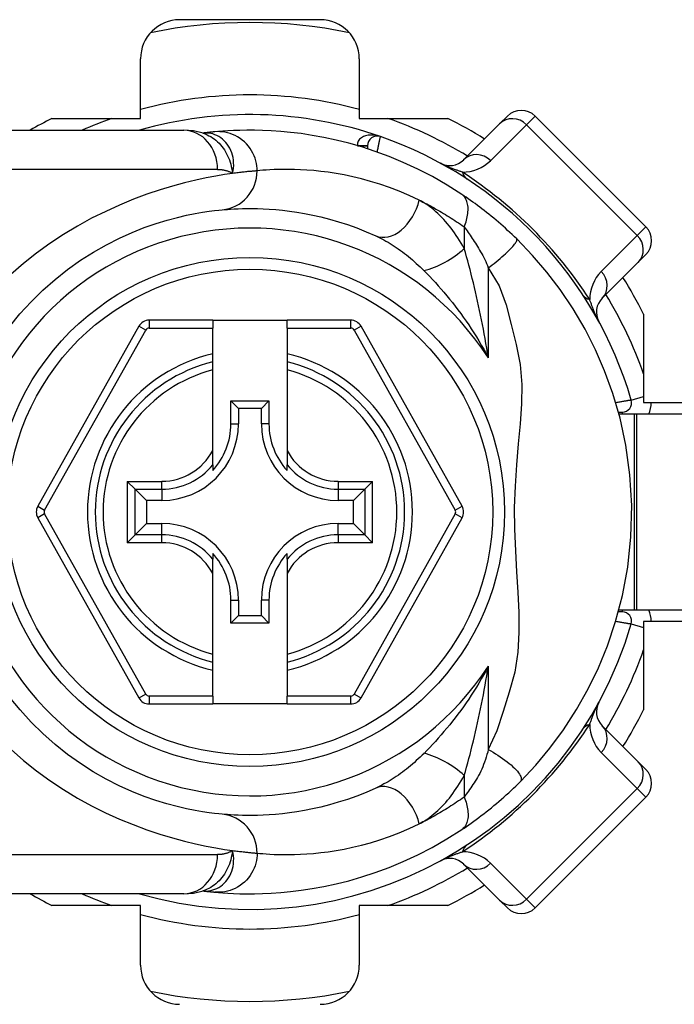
# Model space of a CAD drawing. Header units: inches. Extents: x 2 to 121, y 2 to 79.
# Tile 13 of 97: x 7.517 to 8.334, y 31.666 to 32.894. Entities that reach past the tile are written whole.
import ezdxf

# ---------------------------------------------------------------- set-up
doc = ezdxf.new("R2010")
doc.units = ezdxf.units.IN
doc.header["$LTSCALE"] = 7.278232
doc.header["$MEASUREMENT"] = 0
doc.layers.add('Visible Edges(ANSI)', color=7, linetype='Continuous', lineweight=25)
doc.layers.add('Visible Tangent Edges(ANSI)', color=7, linetype='Continuous', lineweight=25)

msp = doc.modelspace()

# ---------------------------------------------------------------- linework, layer by layer
at = {"layer": 'Visible Edges(ANSI)'}
for p, q in [((7.7167, 32.8944), (7.892, 32.8944)), ((7.6679, 32.7711), (7.6679, 32.8455)), ((7.9408, 32.8455), (7.9408, 32.7711)), ((7.5574, 32.7711), (7.6679, 32.7711)), ((7.9408, 32.7711), (8.0513, 32.7711)), ((8.1158, 32.7645), (8.1255, 32.7741)), ((8.2982, 32.636), (8.1601, 32.7741)), ((7.4276, 32.7565), (7.7219, 32.7565)), ((8.1158, 32.7645), (8.0709, 32.7195)), ((7.7457, 32.7529), (7.7457, 32.7529)), ((7.9509, 32.737), (7.9509, 32.7334)), ((8.2982, 32.6015), (8.2885, 32.5918)), ((8.2436, 32.5469), (8.2885, 32.5918)), ((8.2952, 32.5272), (8.2952, 32.4167)), ((7.6658, 32.512), (7.5398, 32.2874)), ((7.758, 32.5195), (7.6786, 32.5195)), ((7.758, 32.5195), (7.758, 32.5097)), ((7.758, 32.5195), (7.8508, 32.5195)), ((7.758, 32.4776), (7.758, 32.5097)), ((7.9301, 32.5195), (7.8508, 32.5195)), ((7.8508, 32.5097), (7.8508, 32.5195)), ((7.8508, 32.5097), (7.8508, 32.4776)), ((8.069, 32.2874), (7.9429, 32.512)), ((7.758, 32.4675), (7.758, 32.4776)), ((7.8508, 32.4776), (7.8508, 32.4675)), ((7.758, 32.4575), (7.758, 32.4675)), ((7.8508, 32.4675), (7.8508, 32.4575)), ((7.758, 32.357), (7.758, 32.4575)), ((7.8508, 32.4575), (7.8508, 32.357)), ((7.7806, 32.4188), (7.8281, 32.4188)), ((7.7806, 32.4188), (7.79, 32.4094)), ((7.7806, 32.3902), (7.7806, 32.4188)), ((7.8281, 32.4188), (7.8187, 32.4094)), ((7.8281, 32.4188), (7.8281, 32.3902)), ((8.2952, 32.4167), (8.3696, 32.4167)), ((7.8187, 32.4094), (7.79, 32.4094)), ((7.79, 32.4094), (7.79, 32.3902)), ((7.8187, 32.3902), (7.8187, 32.4094)), ((8.264, 32.4048), (8.2688, 32.4048)), ((8.2835, 32.4024), (8.2646, 32.4024)), ((8.2871, 32.4024), (8.2835, 32.4024)), ((8.453, 32.4024), (8.2871, 32.4024)), ((7.758, 32.3393), (7.758, 32.357)), ((7.8508, 32.357), (7.8508, 32.3393)), ((7.758, 32.3393), (7.758, 32.332)), ((7.8508, 32.332), (7.8508, 32.3393)), ((7.6611, 32.3088), (7.6513, 32.3185)), ((7.9574, 32.3185), (7.9477, 32.3088)), ((7.6611, 32.3088), (7.6752, 32.2946)), ((7.9477, 32.3088), (7.9335, 32.2946)), ((7.6945, 32.2946), (7.6752, 32.2946)), ((7.6752, 32.2946), (7.6752, 32.2659)), ((7.9335, 32.2946), (7.9142, 32.2946)), ((7.9335, 32.2659), (7.9335, 32.2946)), ((7.5398, 32.2731), (7.6658, 32.0483)), ((7.6611, 32.2518), (7.6752, 32.2659)), ((7.6752, 32.2659), (7.6945, 32.2659)), ((7.9142, 32.2659), (7.9335, 32.2659)), ((7.9477, 32.2518), (7.9335, 32.2659)), ((7.9429, 32.0483), (8.069, 32.2731)), ((7.6513, 32.242), (7.6611, 32.2518)), ((7.9477, 32.2518), (7.9574, 32.242)), ((7.758, 32.2286), (7.758, 32.2213)), ((7.8508, 32.2213), (7.8508, 32.2286)), ((7.758, 32.2036), (7.758, 32.2213)), ((7.8508, 32.2213), (7.8508, 32.2036)), ((7.758, 32.1031), (7.758, 32.2036)), ((7.8508, 32.2036), (7.8508, 32.1031)), ((7.7806, 32.1418), (7.7806, 32.1704)), ((7.79, 32.1704), (7.79, 32.1512)), ((7.8187, 32.1512), (7.8187, 32.1704)), ((7.8281, 32.1704), (7.8281, 32.1418)), ((8.2688, 32.1557), (8.264, 32.1557)), ((8.2646, 32.1582), (8.2835, 32.1582)), ((8.2835, 32.1582), (8.2871, 32.1582)), ((8.2871, 32.1582), (8.362, 32.1582)), ((7.7806, 32.1418), (7.79, 32.1512)), ((7.8281, 32.1418), (7.7806, 32.1418)), ((7.79, 32.1512), (7.8187, 32.1512)), ((7.8281, 32.1418), (7.8187, 32.1512)), ((8.2952, 32.1438), (8.2952, 32.0334)), ((8.3696, 32.1438), (8.2952, 32.1438)), ((7.758, 32.093), (7.758, 32.1031)), ((7.758, 32.083), (7.758, 32.093)), ((7.8508, 32.1031), (7.8508, 32.093)), ((7.8508, 32.093), (7.8508, 32.083)), ((7.758, 32.0506), (7.758, 32.083)), ((7.8508, 32.083), (7.8508, 32.0506)), ((7.758, 32.0506), (7.758, 32.0408)), ((7.8508, 32.0408), (7.8508, 32.0506)), ((7.6786, 32.0408), (7.758, 32.0408)), ((7.8508, 32.0408), (7.758, 32.0408)), ((7.8508, 32.0408), (7.9301, 32.0408)), ((8.2885, 31.9688), (8.2436, 32.0137)), ((8.2885, 31.9688), (8.2982, 31.9591)), ((8.1601, 31.7864), (8.2982, 31.9246)), ((8.0709, 31.841), (8.1158, 31.7961)), ((7.7219, 31.8041), (7.4276, 31.8041)), ((7.7457, 31.8077), (7.7457, 31.8077)), ((7.6679, 31.7894), (7.5574, 31.7894)), ((7.6679, 31.715), (7.6679, 31.7894)), ((7.9408, 31.7894), (7.9408, 31.715)), ((8.0513, 31.7894), (7.9408, 31.7894)), ((8.1255, 31.7864), (8.1158, 31.7961))]:
    msp.add_line(p, q, dxfattribs=at)
at = {"layer": 'Visible Edges(ANSI)', "flags": 128}
for points in [[(7.746, 32.7527), (7.7338, 32.7556), (7.7219, 32.7565)], [(8.0685, 32.6765), (8.0502, 32.6881), (8.0319, 32.6986), (8.0136, 32.708), (7.9956, 32.7164), (7.978, 32.7237), (7.9607, 32.7301), (7.9439, 32.7356), (7.9275, 32.7403), (7.9118, 32.7442), (7.8966, 32.7475), (7.8821, 32.7501), (7.8683, 32.7522), (7.8551, 32.7538), (7.8427, 32.7549), (7.831, 32.7557), (7.8201, 32.7562), (7.8099, 32.7565), (7.8004, 32.7565), (7.7918, 32.7563), (7.784, 32.756), (7.7769, 32.7557), (7.7707, 32.7553), (7.7652, 32.7549), (7.7606, 32.7545)], [(7.7606, 32.7545), (7.7602, 32.7544), (7.7598, 32.7544), (7.7593, 32.7543), (7.7588, 32.7543), (7.7583, 32.7543), (7.7578, 32.7542), (7.7573, 32.7542), (7.7568, 32.7541), (7.7562, 32.754), (7.7556, 32.754), (7.755, 32.7539), (7.7544, 32.7539), (7.7538, 32.7538), (7.7531, 32.7537), (7.7525, 32.7536), (7.7518, 32.7536), (7.7511, 32.7535), (7.7504, 32.7534), (7.7496, 32.7533), (7.7489, 32.7532), (7.7481, 32.7532), (7.7473, 32.7531), (7.7465, 32.753), (7.7457, 32.7529)], [(8.1371, 32.621), (8.1343, 32.6237), (8.1315, 32.6263), (8.1287, 32.629), (8.1258, 32.6316), (8.123, 32.6342), (8.1201, 32.6368), (8.1171, 32.6393), (8.1142, 32.6419), (8.1113, 32.6444), (8.1084, 32.6468), (8.1054, 32.6492), (8.1025, 32.6516), (8.0996, 32.6539), (8.0967, 32.6562), (8.0938, 32.6584), (8.0909, 32.6606), (8.088, 32.6628), (8.0852, 32.6649), (8.0823, 32.6669), (8.0795, 32.6689), (8.0767, 32.6709), (8.0739, 32.6728), (8.0712, 32.6747), (8.0685, 32.6765)], [(7.5044, 32.5112), (7.5175, 32.5273), (7.5314, 32.5425), (7.546, 32.5569), (7.5612, 32.5703), (7.5768, 32.5828), (7.5929, 32.5942), (7.6091, 32.6044), (7.6254, 32.6136), (7.6415, 32.6218), (7.6573, 32.6289), (7.6726, 32.6351), (7.6873, 32.6402), (7.701, 32.6444), (7.7138, 32.6478), (7.7254, 32.6506), (7.7359, 32.6527), (7.7453, 32.6543), (7.7533, 32.6555), (7.7601, 32.6563), (7.7656, 32.6568), (7.7696, 32.6572)], [(7.7696, 32.6572), (7.7726, 32.6575), (7.7762, 32.6577), (7.7802, 32.658), (7.7846, 32.6583), (7.7895, 32.6585), (7.7949, 32.6587), (7.8008, 32.6588), (7.8071, 32.6588), (7.8138, 32.6587), (7.8209, 32.6584), (7.8285, 32.658), (7.8365, 32.6574), (7.8449, 32.6566), (7.8537, 32.6556), (7.8629, 32.6542), (7.8725, 32.6526), (7.8826, 32.6506), (7.8929, 32.6483), (7.9037, 32.6455), (7.9147, 32.6424), (7.926, 32.6387), (7.9376, 32.6346), (7.9493, 32.6299), (7.9612, 32.6248)], [(8.1417, 31.9441), (8.1608, 31.9645), (8.1785, 31.9856), (8.1955, 32.0086), (8.2118, 32.0338), (8.2263, 32.0595), (8.239, 32.0858), (8.2504, 32.1135), (8.2605, 32.1435), (8.269, 32.1761), (8.2756, 32.2116), (8.2796, 32.2495), (8.2805, 32.2882), (8.2783, 32.3267), (8.2732, 32.3636), (8.266, 32.3973), (8.257, 32.4281), (8.2468, 32.4563), (8.2354, 32.4827), (8.2225, 32.5082), (8.2075, 32.5338), (8.1913, 32.5579), (8.1748, 32.5796), (8.157, 32.6003), (8.1371, 32.621)], [(7.7696, 31.9034), (7.7656, 31.9037), (7.7602, 31.9043), (7.7534, 31.9052), (7.7453, 31.9064), (7.7359, 31.908), (7.7253, 31.9101), (7.7136, 31.9128), (7.7008, 31.9162), (7.687, 31.9205), (7.6724, 31.9256), (7.6571, 31.9317), (7.6413, 31.9388), (7.6252, 31.947), (7.609, 31.9561), (7.5928, 31.9664), (7.5768, 31.9778), (7.5612, 31.9903), (7.5461, 32.0038), (7.5315, 32.0182), (7.5177, 32.0334), (7.5045, 32.0495)], [(7.9612, 31.9358), (7.9493, 31.9306), (7.9375, 31.9259), (7.9259, 31.9218), (7.9146, 31.9182), (7.9035, 31.915), (7.8928, 31.9122), (7.8824, 31.9099), (7.8724, 31.9079), (7.8628, 31.9063), (7.8536, 31.905), (7.8448, 31.9039), (7.8364, 31.9031), (7.8284, 31.9025), (7.8208, 31.9021), (7.8137, 31.9019), (7.807, 31.9018), (7.8007, 31.9018), (7.7949, 31.9019), (7.7895, 31.902), (7.7846, 31.9023), (7.7802, 31.9025), (7.7762, 31.9028), (7.7727, 31.9031), (7.7696, 31.9034)], [(8.0685, 31.8841), (8.0715, 31.886), (8.0744, 31.8881), (8.0774, 31.8902), (8.0805, 31.8923), (8.0836, 31.8945), (8.0867, 31.8968), (8.0898, 31.8991), (8.0929, 31.9015), (8.0961, 31.9039), (8.0992, 31.9064), (8.1024, 31.9089), (8.1056, 31.9114), (8.1087, 31.914), (8.1118, 31.9167), (8.1149, 31.9193), (8.118, 31.922), (8.1211, 31.9247), (8.1241, 31.9274), (8.1271, 31.9301), (8.1301, 31.9329), (8.133, 31.9357), (8.1359, 31.9385), (8.1388, 31.9413), (8.1417, 31.9441)], [(7.7606, 31.8061), (7.7652, 31.8057), (7.7707, 31.8053), (7.7769, 31.8049), (7.784, 31.8045), (7.7918, 31.8042), (7.8004, 31.8041), (7.8099, 31.8041), (7.8201, 31.8043), (7.831, 31.8048), (7.8427, 31.8056), (7.8551, 31.8068), (7.8683, 31.8084), (7.8821, 31.8105), (7.8966, 31.8131), (7.9118, 31.8164), (7.9275, 31.8203), (7.9439, 31.825), (7.9607, 31.8305), (7.978, 31.8368), (7.9956, 31.8442), (8.0136, 31.8525), (8.0318, 31.8619), (8.0501, 31.8724), (8.0685, 31.8841)], [(7.7219, 31.8041), (7.7338, 31.8049), (7.746, 31.8078)], [(7.7457, 31.8077), (7.7465, 31.8076), (7.7473, 31.8075), (7.7481, 31.8074), (7.7489, 31.8073), (7.7496, 31.8072), (7.7504, 31.8071), (7.7511, 31.8071), (7.7518, 31.807), (7.7525, 31.8069), (7.7531, 31.8068), (7.7538, 31.8068), (7.7544, 31.8067), (7.755, 31.8066), (7.7556, 31.8066), (7.7562, 31.8065), (7.7568, 31.8065), (7.7573, 31.8064), (7.7578, 31.8064), (7.7583, 31.8063), (7.7588, 31.8063), (7.7593, 31.8062), (7.7598, 31.8062), (7.7602, 31.8061), (7.7606, 31.8061)]]:
    msp.add_lwpolyline(points, dxfattribs=at)
at = {"layer": 'Visible Edges(ANSI)'}
msp.add_circle((7.8044, 32.2803), 0.3175, dxfattribs=at)
for centre, radius, start, end in [((7.7167, 32.8455), 0.0488, 90, 180), ((7.8044, 32.2803), 0.6105, 78.2772, 101.7228), ((7.892, 32.8455), 0.0488, 0, 90), ((8.1428, 32.7569), 0.0244, 45, 135), ((7.8044, 32.2803), 0.5495, 116.7049, 119.9264), ((7.8044, 32.2803), 0.4957, 70.8354, 106.1388), ((7.8044, 32.2803), 0.5495, 57.8396, 63.2951), ((7.9631, 32.737), 0.0122, 70.8354, 180), ((7.8044, 32.2803), 0.4957, 16.3518, 70.8354), ((8.0537, 32.7368), 0.0244, 241.3611, 315), ((8.281, 32.6187), 0.0244, 315, 45), ((7.8044, 32.2803), 0.5495, 26.7049, 32.1604), ((8.2609, 32.5296), 0.0244, 135, 208.6389), ((7.6786, 32.5048), 0.0147, 90, 150.6868), ((7.9301, 32.5048), 0.0147, 29.3132, 90), ((7.8044, 32.2803), 0.1929, 103.9164, 256.0836), ((7.8044, 32.2803), 0.1929, 283.9164, 76.0836), ((8.2688, 32.4165), 0.0117, 270, 16.3518), ((7.6945, 32.3902), 0.0955, 270, 0), ((7.6945, 32.3902), 0.0861, 317.4826, 0), ((7.9142, 32.3902), 0.0955, 180, 270), ((7.9142, 32.3902), 0.0861, 180, 222.5174), ((7.5525, 32.2803), 0.0147, 150.6868, 209.2912), ((8.0562, 32.2803), 0.0147, 330.7088, 29.3132), ((7.6945, 32.1704), 0.0955, 0, 90), ((7.9142, 32.1704), 0.0955, 90, 180), ((7.6945, 32.1704), 0.0861, 0, 42.5174), ((7.9142, 32.1704), 0.0861, 137.4826, 180), ((8.2688, 32.144), 0.0117, 343.6482, 90), ((7.8044, 32.2803), 0.4957, 253.8612, 343.6482), ((7.6786, 32.0555), 0.0147, 209.2912, 270), ((7.9301, 32.0555), 0.0147, 270, 330.7088), ((8.2609, 32.031), 0.0244, 151.3611, 225), ((7.8044, 32.2803), 0.5495, 327.8396, 333.2951), ((8.281, 31.9418), 0.0244, 315, 45), ((8.0537, 31.8238), 0.0244, 45, 118.6389), ((7.8044, 32.2803), 0.5495, 296.7049, 302.1604), ((7.8044, 32.2803), 0.5495, 240.0736, 243.2951), ((8.1428, 31.8037), 0.0244, 225, 315), ((7.7167, 31.715), 0.0488, 180, 270), ((7.892, 31.715), 0.0488, 270, 0), ((7.8044, 32.2803), 0.6105, 258.2772, 281.7228)]:
    msp.add_arc(centre, radius, start, end, dxfattribs=at)
at = {"layer": 'Visible Tangent Edges(ANSI)'}
for p, q in [((8.1601, 32.7741), (8.1493, 32.7634)), ((8.1044, 32.7185), (8.1493, 32.7634)), ((8.1493, 32.7634), (8.2875, 32.6252)), ((7.9387, 32.7371), (7.9509, 32.7371)), ((7.9509, 32.737), (7.9391, 32.737)), ((7.764, 32.7076), (7.4276, 32.7076)), ((8.0716, 32.6359), (8.0716, 32.609)), ((8.2875, 32.6252), (8.2982, 32.636)), ((8.2875, 32.6252), (8.2425, 32.5803)), ((8.1017, 32.5848), (8.1017, 32.4725)), ((7.6744, 32.5072), (7.6658, 32.512)), ((7.6786, 32.5195), (7.6786, 32.5097)), ((7.6786, 32.5097), (7.758, 32.5097)), ((7.8508, 32.5097), (7.9301, 32.5097)), ((7.9301, 32.5097), (7.9301, 32.5195)), ((7.9429, 32.512), (7.9344, 32.5072)), ((7.5483, 32.2827), (7.6744, 32.5072)), ((7.9344, 32.5072), (8.0604, 32.2827)), ((8.28, 32.4198), (8.2952, 32.4243)), ((8.2688, 32.4048), (8.2688, 32.4024)), ((8.2835, 32.4024), (8.2835, 32.1582)), ((8.2871, 32.1582), (8.2871, 32.4024)), ((7.7806, 32.3902), (7.79, 32.3902)), ((7.8281, 32.3902), (7.8187, 32.3902)), ((7.6513, 32.3185), (7.6945, 32.3185)), ((7.6513, 32.3185), (7.6513, 32.242)), ((7.6945, 32.3088), (7.6945, 32.3185)), ((7.9142, 32.3185), (7.9574, 32.3185)), ((7.9142, 32.3185), (7.9142, 32.3088)), ((7.9574, 32.242), (7.9574, 32.3185)), ((7.6611, 32.3088), (7.6945, 32.3088)), ((7.6611, 32.2518), (7.6611, 32.3088)), ((7.6945, 32.3088), (7.6945, 32.2946)), ((7.9142, 32.3088), (7.9477, 32.3088)), ((7.9142, 32.3088), (7.9142, 32.2946)), ((7.9477, 32.3088), (7.9477, 32.2518)), ((7.5398, 32.2874), (7.5483, 32.2827)), ((7.5483, 32.2779), (7.5398, 32.2731)), ((7.6744, 32.0531), (7.5483, 32.2779)), ((8.0604, 32.2779), (7.9343, 32.0531)), ((8.0604, 32.2827), (8.069, 32.2874)), ((8.069, 32.2731), (8.0604, 32.2779)), ((7.6945, 32.2518), (7.6945, 32.2659)), ((7.9142, 32.2518), (7.9142, 32.2659)), ((7.6945, 32.2518), (7.6611, 32.2518)), ((7.6945, 32.242), (7.6945, 32.2518)), ((7.9142, 32.2518), (7.9142, 32.242)), ((7.9477, 32.2518), (7.9142, 32.2518)), ((7.6945, 32.242), (7.6513, 32.242)), ((7.9574, 32.242), (7.9142, 32.242)), ((7.7806, 32.1704), (7.79, 32.1704)), ((7.8281, 32.1704), (7.8187, 32.1704)), ((8.2688, 32.1582), (8.2688, 32.1557)), ((8.28, 32.1407), (8.2952, 32.1363)), ((8.1017, 32.088), (8.1017, 31.9839)), ((7.6658, 32.0483), (7.6744, 32.0531)), ((7.6786, 32.0506), (7.6786, 32.0408)), ((7.758, 32.0506), (7.6786, 32.0506)), ((7.9301, 32.0506), (7.8508, 32.0506)), ((7.9301, 32.0408), (7.9301, 32.0506)), ((7.9343, 32.0531), (7.9429, 32.0483)), ((8.2425, 31.9802), (8.2875, 31.9353)), ((8.0716, 31.9516), (8.0716, 31.9247)), ((8.2875, 31.9353), (8.1493, 31.7972)), ((8.2982, 31.9246), (8.2875, 31.9353)), ((7.4276, 31.8529), (7.764, 31.8529)), ((8.1493, 31.7972), (8.1044, 31.8421)), ((8.1493, 31.7972), (8.1601, 31.7864))]:
    msp.add_line(p, q, dxfattribs=at)
at = {"layer": 'Visible Tangent Edges(ANSI)', "flags": 128}
for points in [[(7.7473, 32.753), (7.7472, 32.753), (7.7471, 32.753), (7.747, 32.753), (7.747, 32.753), (7.7469, 32.753), (7.7468, 32.753), (7.7467, 32.7529), (7.7466, 32.7529), (7.7466, 32.7529), (7.7465, 32.7529), (7.7464, 32.7529), (7.7464, 32.7529), (7.7463, 32.7529), (7.7462, 32.7529), (7.7462, 32.7529), (7.7461, 32.7529), (7.7461, 32.7529), (7.746, 32.7529), (7.746, 32.7529), (7.7459, 32.7529), (7.7459, 32.7529), (7.7458, 32.7529), (7.7458, 32.7529), (7.7457, 32.7529)], [(7.746, 32.7527), (7.7485, 32.7519), (7.7508, 32.7509), (7.7532, 32.7497), (7.7554, 32.7485), (7.7577, 32.7471), (7.7598, 32.7456), (7.7619, 32.7439), (7.7639, 32.7422), (7.7658, 32.7403), (7.7676, 32.7384), (7.7694, 32.7363), (7.771, 32.7341), (7.7725, 32.7319), (7.774, 32.7295), (7.7753, 32.7271), (7.7765, 32.7246), (7.7776, 32.7221), (7.7787, 32.7195), (7.7796, 32.7168), (7.7804, 32.714), (7.7811, 32.7112), (7.7817, 32.7084), (7.7822, 32.7055), (7.7827, 32.7025)], [(7.7827, 32.7025), (7.7834, 32.7059), (7.7839, 32.7093), (7.7841, 32.7126), (7.784, 32.7159), (7.7838, 32.7192), (7.7833, 32.7223), (7.7826, 32.7254), (7.7817, 32.7284), (7.7805, 32.7312), (7.7792, 32.734), (7.7777, 32.7366), (7.7761, 32.739), (7.7743, 32.7413), (7.7723, 32.7434), (7.7702, 32.7453), (7.7679, 32.747), (7.7656, 32.7485), (7.7632, 32.7498), (7.7606, 32.7509), (7.7581, 32.7518), (7.7554, 32.7524), (7.7527, 32.7528), (7.75, 32.753), (7.7473, 32.753)], [(7.8133, 32.7058), (7.8132, 32.7089), (7.8129, 32.712), (7.8124, 32.7151), (7.8117, 32.7183), (7.8107, 32.7215), (7.8095, 32.7247), (7.8081, 32.7278), (7.8064, 32.7309), (7.8045, 32.7339), (7.8024, 32.7367), (7.8001, 32.7394), (7.7975, 32.7419), (7.7948, 32.7442), (7.792, 32.7463), (7.789, 32.7482), (7.7859, 32.7499), (7.7827, 32.7513), (7.7795, 32.7524), (7.7763, 32.7533), (7.7731, 32.754), (7.7699, 32.7544), (7.7667, 32.7546), (7.7636, 32.7547), (7.7606, 32.7545)], [(7.9671, 32.7485), (7.9656, 32.749), (7.9641, 32.7494), (7.9626, 32.7498), (7.961, 32.7501), (7.9594, 32.7503), (7.9579, 32.7504), (7.9563, 32.7505), (7.9548, 32.7505), (7.9532, 32.7504), (7.9517, 32.7502), (7.9502, 32.75), (7.9487, 32.7496), (7.9473, 32.7492), (7.9459, 32.7486), (7.9446, 32.748), (7.9433, 32.7472), (7.9422, 32.7463), (7.9412, 32.7453), (7.9403, 32.7442), (7.9395, 32.7429), (7.939, 32.7416), (7.9387, 32.7402), (7.9386, 32.7387), (7.9387, 32.7371)], [(7.9631, 32.7292), (7.9633, 32.7305), (7.9636, 32.7317), (7.9639, 32.7329), (7.9641, 32.7341), (7.9644, 32.7353), (7.9646, 32.7364), (7.9648, 32.7376), (7.9651, 32.7387), (7.9653, 32.7397), (7.9655, 32.7408), (7.9657, 32.7418), (7.9659, 32.7427), (7.9661, 32.7436), (7.9662, 32.7444), (7.9664, 32.7451), (7.9665, 32.7458), (7.9667, 32.7465), (7.9668, 32.747), (7.9669, 32.7475), (7.967, 32.7478), (7.967, 32.7481), (7.9671, 32.7484), (7.9671, 32.7485), (7.9671, 32.7485)], [(7.764, 32.7076), (7.7648, 32.7076), (7.7657, 32.7076), (7.7665, 32.7076), (7.7674, 32.7075), (7.7682, 32.7074), (7.7691, 32.7073), (7.7699, 32.7072), (7.7707, 32.7071), (7.7715, 32.7069), (7.7723, 32.7068), (7.7731, 32.7066), (7.7739, 32.7064), (7.7747, 32.7062), (7.7754, 32.7059), (7.7762, 32.7057), (7.777, 32.7054), (7.7777, 32.7051), (7.7784, 32.7048), (7.7792, 32.7045), (7.7799, 32.7041), (7.7806, 32.7037), (7.7813, 32.7033), (7.782, 32.7029), (7.7827, 32.7025)], [(8.0156, 32.6692), (8.003, 32.6751), (7.9906, 32.6803), (7.9784, 32.685), (7.9664, 32.6891), (7.9548, 32.6927), (7.9435, 32.6958), (7.9325, 32.6984), (7.922, 32.7007), (7.9118, 32.7025), (7.9021, 32.704), (7.8928, 32.7052), (7.8839, 32.7061), (7.8755, 32.7068), (7.8675, 32.7072), (7.86, 32.7075), (7.8529, 32.7076), (7.8462, 32.7076), (7.8401, 32.7075), (7.8344, 32.7073), (7.8292, 32.7071), (7.8245, 32.7068), (7.8203, 32.7065), (7.8165, 32.7061), (7.8133, 32.7058)], [(8.0693, 32.7042), (8.0684, 32.7045), (8.0675, 32.7048), (8.0665, 32.7051), (8.0656, 32.7054), (8.0646, 32.7058), (8.0637, 32.7061), (8.0627, 32.7065), (8.0617, 32.7068), (8.0607, 32.7072), (8.0597, 32.7076), (8.0586, 32.708), (8.0576, 32.7084), (8.0565, 32.7088), (8.0554, 32.7093), (8.0543, 32.7097), (8.0532, 32.7102), (8.052, 32.7107), (8.0509, 32.7112), (8.0496, 32.7117), (8.0484, 32.7123), (8.0471, 32.7128), (8.0457, 32.7135), (8.0441, 32.7142), (8.042, 32.7154)], [(7.7827, 32.7025), (7.7728, 32.7011), (7.7618, 32.6992), (7.7497, 32.697), (7.7367, 32.6942), (7.7227, 32.6909), (7.7078, 32.6869), (7.6922, 32.6821), (7.6759, 32.6766), (7.659, 32.6703), (7.6418, 32.6632), (7.6244, 32.6553), (7.6068, 32.6466), (7.5893, 32.637), (7.5719, 32.6265), (7.5548, 32.6152), (7.5381, 32.6031), (7.5219, 32.5902), (7.5062, 32.5766)], [(7.8133, 32.7058), (7.8126, 32.7058), (7.8118, 32.7057), (7.811, 32.7056), (7.8101, 32.7056), (7.8092, 32.7055), (7.8082, 32.7054), (7.8072, 32.7053), (7.8061, 32.7052), (7.805, 32.7051), (7.8039, 32.705), (7.8027, 32.7049), (7.8014, 32.7048), (7.8001, 32.7046), (7.7987, 32.7045), (7.7973, 32.7043), (7.7959, 32.7042), (7.7944, 32.704), (7.7929, 32.7038), (7.7913, 32.7036), (7.7897, 32.7034), (7.788, 32.7032), (7.7863, 32.703), (7.7845, 32.7028), (7.7827, 32.7025)], [(8.0716, 32.6359), (8.0724, 32.6379), (8.0732, 32.64), (8.0739, 32.6422), (8.0745, 32.6443), (8.075, 32.6464), (8.0755, 32.6486), (8.0759, 32.6507), (8.0762, 32.6528), (8.0763, 32.6548), (8.0764, 32.6568), (8.0765, 32.6588), (8.0764, 32.6607), (8.0762, 32.6625), (8.0759, 32.6642), (8.0755, 32.6659), (8.075, 32.6675), (8.0745, 32.669), (8.0738, 32.6704), (8.0731, 32.6716), (8.0723, 32.6728), (8.0715, 32.6739), (8.0705, 32.6749), (8.0696, 32.6757), (8.0685, 32.6765)], [(8.0156, 32.6692), (8.0179, 32.6681), (8.0202, 32.6669), (8.0225, 32.6657), (8.0248, 32.6646), (8.0271, 32.6633), (8.0294, 32.6621), (8.0318, 32.6608), (8.0341, 32.6595), (8.0364, 32.6582), (8.0388, 32.6569), (8.0411, 32.6556), (8.0434, 32.6542), (8.0458, 32.6528), (8.0481, 32.6514), (8.0505, 32.6499), (8.0528, 32.6485), (8.0552, 32.647), (8.0575, 32.6454), (8.0599, 32.6439), (8.0622, 32.6424), (8.0645, 32.6408), (8.0669, 32.6392), (8.0692, 32.6375), (8.0716, 32.6359)], [(8.0716, 32.609), (8.0697, 32.6124), (8.0678, 32.6157), (8.0658, 32.6189), (8.0638, 32.6221), (8.0617, 32.6253), (8.0596, 32.6283), (8.0574, 32.6313), (8.0552, 32.6343), (8.053, 32.6371), (8.0507, 32.6399), (8.0484, 32.6426), (8.0461, 32.6452), (8.0437, 32.6478), (8.0413, 32.6502), (8.0389, 32.6526), (8.0364, 32.6548), (8.0339, 32.657), (8.0313, 32.6591), (8.0287, 32.6611), (8.0261, 32.663), (8.0235, 32.6647), (8.0209, 32.6663), (8.0182, 32.6678), (8.0156, 32.6692)], [(8.0716, 32.6359), (8.0728, 32.6342), (8.074, 32.6326), (8.0753, 32.6308), (8.0765, 32.6291), (8.0778, 32.6273), (8.079, 32.6254), (8.0803, 32.6235), (8.0816, 32.6216), (8.0829, 32.6196), (8.0842, 32.6176), (8.0855, 32.6156), (8.0868, 32.6135), (8.0881, 32.6114), (8.0895, 32.6092), (8.0908, 32.607), (8.0921, 32.6048), (8.0934, 32.6025), (8.0947, 32.6002), (8.096, 32.5978), (8.0972, 32.5954), (8.0984, 32.5928), (8.0996, 32.5902), (8.1007, 32.5876), (8.1017, 32.5848)], [(7.9612, 32.6248), (7.9638, 32.6236), (7.9663, 32.6223), (7.9689, 32.621), (7.9715, 32.6196), (7.974, 32.6182), (7.9766, 32.6167), (7.9792, 32.6151), (7.9818, 32.6135), (7.9843, 32.6119), (7.9869, 32.6101), (7.9894, 32.6084), (7.992, 32.6066), (7.9945, 32.6047), (7.997, 32.6028), (7.9995, 32.6009), (8.002, 32.5989), (8.0045, 32.5968), (8.007, 32.5947), (8.0094, 32.5926), (8.0119, 32.5904), (8.0143, 32.5882), (8.0167, 32.5859), (8.0191, 32.5836), (8.0215, 32.5813)], [(8.1017, 32.5848), (8.1041, 32.5866), (8.1066, 32.5885), (8.109, 32.5904), (8.1115, 32.5924), (8.1139, 32.5944), (8.1163, 32.5964), (8.1187, 32.5984), (8.1209, 32.6005), (8.1231, 32.6024), (8.1252, 32.6044), (8.1272, 32.6063), (8.129, 32.6081), (8.1306, 32.6098), (8.1321, 32.6114), (8.1334, 32.613), (8.1345, 32.6144), (8.1355, 32.6157), (8.1362, 32.6168), (8.1368, 32.6178), (8.1372, 32.6187), (8.1374, 32.6195), (8.1374, 32.6201), (8.1373, 32.6206), (8.1371, 32.621)], [(8.1017, 32.4725), (8.1008, 32.4785), (8.0998, 32.4845), (8.0987, 32.4905), (8.0977, 32.4965), (8.0966, 32.5024), (8.0955, 32.5083), (8.0943, 32.5142), (8.0932, 32.5201), (8.092, 32.5259), (8.0908, 32.5317), (8.0896, 32.5375), (8.0883, 32.5433), (8.087, 32.549), (8.0857, 32.5547), (8.0844, 32.5603), (8.083, 32.566), (8.0817, 32.5716), (8.0803, 32.5771), (8.0789, 32.5826), (8.0774, 32.588), (8.076, 32.5934), (8.0745, 32.5987), (8.0731, 32.6039), (8.0716, 32.609)], [(8.1017, 32.5848), (8.1151, 32.5622), (8.1238, 32.5385), (8.1303, 32.5141), (8.1366, 32.4892), (8.1416, 32.4642), (8.1434, 32.4395), (8.143, 32.415), (8.1413, 32.3903), (8.139, 32.3652), (8.1368, 32.3393), (8.135, 32.3127), (8.1341, 32.2858), (8.1344, 32.2589), (8.1355, 32.232), (8.137, 32.2057), (8.1385, 32.1801), (8.1397, 32.1549), (8.1399, 32.1301), (8.1386, 32.1054), (8.1347, 32.0805), (8.1278, 32.0556), (8.1204, 32.0313), (8.1124, 32.0074), (8.1017, 31.9839)], [(8.0215, 32.5813), (8.025, 32.5777), (8.0286, 32.5741), (8.0321, 32.5703), (8.0357, 32.5664), (8.0392, 32.5625), (8.0428, 32.5584), (8.0464, 32.5543), (8.0499, 32.5501), (8.0534, 32.5458), (8.0569, 32.5415), (8.0604, 32.537), (8.0638, 32.5325), (8.0672, 32.5279), (8.0705, 32.5232), (8.0739, 32.5185), (8.0772, 32.5137), (8.0804, 32.5088), (8.0836, 32.5038), (8.0868, 32.4988), (8.0899, 32.4937), (8.0929, 32.4885), (8.0959, 32.4832), (8.0989, 32.4779), (8.1017, 32.4725)], [(8.2394, 32.5179), (8.2383, 32.5201), (8.2376, 32.5216), (8.2369, 32.523), (8.2363, 32.5243), (8.2358, 32.5256), (8.2352, 32.5268), (8.2347, 32.528), (8.2343, 32.5291), (8.2338, 32.5303), (8.2333, 32.5314), (8.2329, 32.5324), (8.2325, 32.5335), (8.2321, 32.5346), (8.2317, 32.5356), (8.2313, 32.5366), (8.2309, 32.5376), (8.2305, 32.5386), (8.2302, 32.5396), (8.2298, 32.5406), (8.2295, 32.5415), (8.2292, 32.5425), (8.2288, 32.5434), (8.2285, 32.5443), (8.2282, 32.5452)], [(8.28, 32.4198), (8.28, 32.4198), (8.2799, 32.4198), (8.2797, 32.4198), (8.2794, 32.4197), (8.279, 32.4197), (8.2785, 32.4196), (8.278, 32.4195), (8.2774, 32.4194), (8.2767, 32.4193), (8.2759, 32.4192), (8.2751, 32.419), (8.2742, 32.4189), (8.2733, 32.4187), (8.2723, 32.4185), (8.2713, 32.4184), (8.2702, 32.4182), (8.2691, 32.418), (8.2679, 32.4178), (8.2668, 32.4176), (8.2656, 32.4174), (8.2644, 32.4172), (8.2631, 32.417), (8.2619, 32.4168), (8.2606, 32.4165)], [(8.2606, 32.144), (8.2619, 32.1438), (8.2631, 32.1436), (8.2643, 32.1434), (8.2656, 32.1432), (8.2667, 32.143), (8.2679, 32.1428), (8.2691, 32.1426), (8.2702, 32.1424), (8.2712, 32.1422), (8.2723, 32.142), (8.2733, 32.1419), (8.2742, 32.1417), (8.2751, 32.1415), (8.2759, 32.1414), (8.2767, 32.1413), (8.2773, 32.1412), (8.278, 32.1411), (8.2785, 32.141), (8.279, 32.1409), (8.2794, 32.1408), (8.2797, 32.1408), (8.2799, 32.1407), (8.28, 32.1407), (8.28, 32.1407)], [(8.1017, 32.088), (8.0989, 32.0827), (8.0959, 32.0774), (8.0929, 32.0721), (8.0899, 32.0669), (8.0868, 32.0618), (8.0836, 32.0568), (8.0804, 32.0518), (8.0772, 32.0469), (8.0739, 32.0421), (8.0706, 32.0374), (8.0672, 32.0327), (8.0638, 32.0281), (8.0604, 32.0236), (8.0569, 32.0192), (8.0535, 32.0148), (8.0499, 32.0105), (8.0464, 32.0063), (8.0429, 32.0022), (8.0393, 31.9981), (8.0357, 31.9942), (8.0321, 31.9903), (8.0286, 31.9865), (8.025, 31.9828), (8.0215, 31.9792)], [(8.0716, 31.9516), (8.0731, 31.9567), (8.0745, 31.9619), (8.076, 31.9672), (8.0774, 31.9726), (8.0789, 31.978), (8.0803, 31.9835), (8.0817, 31.9891), (8.0831, 31.9947), (8.0844, 32.0003), (8.0857, 32.0059), (8.087, 32.0116), (8.0883, 32.0173), (8.0896, 32.0231), (8.0908, 32.0289), (8.092, 32.0347), (8.0932, 32.0405), (8.0944, 32.0464), (8.0955, 32.0523), (8.0966, 32.0582), (8.0977, 32.0641), (8.0987, 32.0701), (8.0998, 32.0761), (8.1008, 32.082), (8.1017, 32.088)], [(8.2282, 32.0153), (8.2285, 32.0162), (8.2288, 32.0172), (8.2292, 32.0181), (8.2295, 32.019), (8.2298, 32.02), (8.2302, 32.021), (8.2305, 32.0219), (8.2309, 32.0229), (8.2313, 32.024), (8.2317, 32.025), (8.2321, 32.026), (8.2325, 32.0271), (8.2329, 32.0281), (8.2333, 32.0292), (8.2338, 32.0303), (8.2343, 32.0314), (8.2347, 32.0326), (8.2352, 32.0338), (8.2358, 32.035), (8.2363, 32.0362), (8.2369, 32.0376), (8.2376, 32.039), (8.2383, 32.0405), (8.2394, 32.0427)], [(7.5064, 31.9841), (7.5221, 31.9704), (7.5383, 31.9575), (7.5549, 31.9453), (7.5719, 31.934), (7.5893, 31.9235), (7.6068, 31.9139), (7.6243, 31.9052), (7.6417, 31.8973), (7.6589, 31.8903), (7.6757, 31.884), (7.692, 31.8785), (7.7077, 31.8737), (7.7226, 31.8697), (7.7366, 31.8664), (7.7497, 31.8636), (7.7618, 31.8613), (7.7728, 31.8595), (7.7827, 31.8581)], [(8.1017, 31.9839), (8.1009, 31.9807), (8.1, 31.9776), (8.099, 31.9744), (8.098, 31.9714), (8.097, 31.9684), (8.0958, 31.9654), (8.0947, 31.9625), (8.0935, 31.9597), (8.0922, 31.957), (8.0909, 31.9543), (8.0896, 31.9518), (8.0882, 31.9493), (8.0868, 31.947), (8.0854, 31.9447), (8.0839, 31.9425), (8.0825, 31.9403), (8.0811, 31.9382), (8.0797, 31.9361), (8.0783, 31.9341), (8.077, 31.9321), (8.0756, 31.9302), (8.0742, 31.9283), (8.0729, 31.9265), (8.0716, 31.9247)], [(8.1017, 31.9839), (8.1047, 31.9823), (8.1076, 31.9805), (8.1106, 31.9787), (8.1136, 31.9768), (8.1165, 31.9749), (8.1195, 31.9729), (8.1223, 31.9709), (8.125, 31.9688), (8.1276, 31.9667), (8.13, 31.9647), (8.1323, 31.9626), (8.1344, 31.9606), (8.1363, 31.9587), (8.1379, 31.9568), (8.1393, 31.955), (8.1405, 31.9533), (8.1415, 31.9517), (8.1421, 31.9503), (8.1426, 31.9489), (8.1428, 31.9477), (8.1428, 31.9466), (8.1426, 31.9457), (8.1422, 31.9448), (8.1417, 31.9441)], [(8.0215, 31.9792), (8.0191, 31.9769), (8.0167, 31.9746), (8.0143, 31.9724), (8.0119, 31.9702), (8.0095, 31.968), (8.007, 31.9659), (8.0045, 31.9638), (8.002, 31.9617), (7.9995, 31.9597), (7.997, 31.9578), (7.9945, 31.9559), (7.992, 31.954), (7.9895, 31.9522), (7.9869, 31.9504), (7.9844, 31.9487), (7.9818, 31.9471), (7.9792, 31.9455), (7.9766, 31.9439), (7.9741, 31.9424), (7.9715, 31.941), (7.9689, 31.9396), (7.9663, 31.9382), (7.9638, 31.937), (7.9612, 31.9358)], [(8.0156, 31.8914), (8.0182, 31.8927), (8.0209, 31.8942), (8.0235, 31.8959), (8.0262, 31.8976), (8.0288, 31.8995), (8.0313, 31.9015), (8.0339, 31.9036), (8.0364, 31.9057), (8.0389, 31.908), (8.0414, 31.9104), (8.0438, 31.9128), (8.0461, 31.9154), (8.0485, 31.918), (8.0508, 31.9207), (8.0531, 31.9235), (8.0553, 31.9263), (8.0575, 31.9293), (8.0596, 31.9323), (8.0617, 31.9353), (8.0638, 31.9385), (8.0658, 31.9417), (8.0678, 31.9449), (8.0697, 31.9482), (8.0716, 31.9516)], [(8.0716, 31.9247), (8.0692, 31.923), (8.0669, 31.9214), (8.0645, 31.9198), (8.0621, 31.9182), (8.0598, 31.9166), (8.0575, 31.9151), (8.0551, 31.9136), (8.0528, 31.9121), (8.0504, 31.9106), (8.0481, 31.9092), (8.0458, 31.9078), (8.0434, 31.9064), (8.0411, 31.905), (8.0387, 31.9036), (8.0364, 31.9023), (8.0341, 31.901), (8.0317, 31.8997), (8.0294, 31.8984), (8.0271, 31.8972), (8.0248, 31.896), (8.0225, 31.8948), (8.0202, 31.8936), (8.0179, 31.8925), (8.0156, 31.8914)], [(8.0716, 31.9247), (8.0724, 31.9226), (8.0732, 31.9205), (8.0739, 31.9184), (8.0745, 31.9163), (8.075, 31.9141), (8.0755, 31.912), (8.0759, 31.9099), (8.0762, 31.9078), (8.0763, 31.9058), (8.0764, 31.9037), (8.0765, 31.9018), (8.0764, 31.8999), (8.0762, 31.8981), (8.0759, 31.8963), (8.0755, 31.8947), (8.075, 31.8931), (8.0745, 31.8916), (8.0738, 31.8902), (8.0731, 31.8889), (8.0723, 31.8877), (8.0715, 31.8867), (8.0705, 31.8857), (8.0696, 31.8848), (8.0685, 31.8841)], [(7.8133, 31.8547), (7.8165, 31.8544), (7.8203, 31.8541), (7.8245, 31.8538), (7.8292, 31.8535), (7.8344, 31.8532), (7.84, 31.853), (7.8462, 31.8529), (7.8528, 31.8529), (7.8598, 31.853), (7.8674, 31.8533), (7.8754, 31.8538), (7.8838, 31.8544), (7.8927, 31.8554), (7.902, 31.8565), (7.9117, 31.858), (7.9219, 31.8599), (7.9324, 31.8621), (7.9433, 31.8647), (7.9547, 31.8678), (7.9663, 31.8714), (7.9783, 31.8755), (7.9905, 31.8802), (8.0029, 31.8855), (8.0156, 31.8914)], [(7.7827, 31.8581), (7.7822, 31.8551), (7.7817, 31.8522), (7.7811, 31.8493), (7.7804, 31.8465), (7.7796, 31.8438), (7.7787, 31.8411), (7.7776, 31.8385), (7.7765, 31.8359), (7.7753, 31.8334), (7.774, 31.831), (7.7725, 31.8287), (7.771, 31.8264), (7.7694, 31.8243), (7.7676, 31.8222), (7.7658, 31.8202), (7.7639, 31.8184), (7.7619, 31.8166), (7.7598, 31.815), (7.7577, 31.8135), (7.7554, 31.8121), (7.7532, 31.8108), (7.7508, 31.8097), (7.7485, 31.8087), (7.746, 31.8078)], [(7.7473, 31.8076), (7.75, 31.8075), (7.7527, 31.8077), (7.7554, 31.8082), (7.7581, 31.8088), (7.7606, 31.8097), (7.7632, 31.8108), (7.7656, 31.8121), (7.7679, 31.8136), (7.7702, 31.8153), (7.7723, 31.8172), (7.7743, 31.8193), (7.7761, 31.8216), (7.7777, 31.824), (7.7792, 31.8266), (7.7805, 31.8293), (7.7817, 31.8322), (7.7826, 31.8352), (7.7833, 31.8382), (7.7838, 31.8414), (7.784, 31.8446), (7.7841, 31.8479), (7.7839, 31.8513), (7.7834, 31.8547), (7.7827, 31.8581)], [(7.8133, 31.8547), (7.8132, 31.8517), (7.8129, 31.8486), (7.8124, 31.8454), (7.8117, 31.8422), (7.8107, 31.839), (7.8095, 31.8359), (7.8081, 31.8327), (7.8064, 31.8297), (7.8045, 31.8267), (7.8024, 31.8239), (7.8001, 31.8212), (7.7975, 31.8187), (7.7948, 31.8163), (7.792, 31.8142), (7.789, 31.8123), (7.7859, 31.8107), (7.7827, 31.8093), (7.7795, 31.8082), (7.7763, 31.8072), (7.7731, 31.8066), (7.7699, 31.8061), (7.7667, 31.8059), (7.7636, 31.8059), (7.7606, 31.8061)], [(7.7827, 31.8581), (7.782, 31.8576), (7.7813, 31.8572), (7.7806, 31.8568), (7.7799, 31.8565), (7.7792, 31.8561), (7.7784, 31.8558), (7.7777, 31.8555), (7.777, 31.8552), (7.7762, 31.8549), (7.7754, 31.8546), (7.7747, 31.8544), (7.7739, 31.8542), (7.7731, 31.854), (7.7723, 31.8538), (7.7715, 31.8536), (7.7707, 31.8535), (7.7699, 31.8533), (7.7691, 31.8532), (7.7682, 31.8531), (7.7674, 31.8531), (7.7665, 31.853), (7.7657, 31.8529), (7.7648, 31.8529), (7.764, 31.8529)], [(7.7827, 31.8581), (7.7845, 31.8578), (7.7863, 31.8576), (7.788, 31.8574), (7.7897, 31.8571), (7.7913, 31.8569), (7.7929, 31.8568), (7.7944, 31.8566), (7.7959, 31.8564), (7.7974, 31.8562), (7.7988, 31.8561), (7.8001, 31.8559), (7.8014, 31.8558), (7.8027, 31.8557), (7.8039, 31.8556), (7.8051, 31.8554), (7.8062, 31.8553), (7.8072, 31.8552), (7.8082, 31.8552), (7.8092, 31.8551), (7.8101, 31.855), (7.811, 31.8549), (7.8118, 31.8548), (7.8126, 31.8548), (7.8133, 31.8547)], [(8.042, 31.8452), (8.0441, 31.8463), (8.0457, 31.8471), (8.0471, 31.8477), (8.0484, 31.8483), (8.0496, 31.8489), (8.0509, 31.8494), (8.052, 31.8499), (8.0532, 31.8504), (8.0543, 31.8508), (8.0554, 31.8513), (8.0565, 31.8517), (8.0576, 31.8522), (8.0586, 31.8526), (8.0597, 31.853), (8.0607, 31.8533), (8.0617, 31.8537), (8.0627, 31.8541), (8.0637, 31.8544), (8.0646, 31.8548), (8.0656, 31.8551), (8.0665, 31.8555), (8.0675, 31.8558), (8.0684, 31.8561), (8.0693, 31.8564)], [(7.7457, 31.8077), (7.7458, 31.8077), (7.7458, 31.8077), (7.7459, 31.8077), (7.7459, 31.8077), (7.746, 31.8077), (7.746, 31.8077), (7.7461, 31.8077), (7.7461, 31.8077), (7.7462, 31.8077), (7.7462, 31.8076), (7.7463, 31.8076), (7.7464, 31.8076), (7.7464, 31.8076), (7.7465, 31.8076), (7.7466, 31.8076), (7.7466, 31.8076), (7.7467, 31.8076), (7.7468, 31.8076), (7.7469, 31.8076), (7.747, 31.8076), (7.747, 31.8076), (7.7471, 31.8076), (7.7472, 31.8076), (7.7473, 31.8076)]]:
    msp.add_lwpolyline(points, dxfattribs=at)
at = {"layer": 'Visible Tangent Edges(ANSI)'}
msp.add_circle((7.8044, 32.2803), 0.3028, dxfattribs=at)
for centre, radius, start, end in [((7.8044, 32.2803), 0.5202, 74.7906, 105.2094), ((7.8044, 32.2803), 0.5202, 109.3241, 113.7242), ((7.8044, 32.2803), 0.5202, 58.5764, 70.6759), ((8.0699, 32.753), 0.0488, 269.3413, 315), ((7.772, 32.2479), 0.5446, 33.0901, 56.9099), ((7.8044, 32.2803), 0.3541, 32.8812, 327.1188), ((8.2771, 32.5458), 0.0488, 135, 180.6587), ((7.8044, 32.2803), 0.5202, 19.3241, 31.4236), ((7.6786, 32.5048), 0.00488, 90, 150.6868), ((7.9301, 32.5048), 0.00488, 29.3132, 90), ((7.8044, 32.2803), 0.2027, 103.2332, 256.7668), ((7.8044, 32.2803), 0.2027, 283.2332, 76.7668), ((7.8044, 32.2803), 0.1832, 104.6748, 255.3252), ((7.8044, 32.2803), 0.1832, 284.6748, 75.3252), ((8.2688, 32.4165), 0.0361, 336.9277, 0.3097), ((7.6945, 32.3902), 0.0716, 270, 332.4148), ((7.9142, 32.3902), 0.0716, 207.5852, 270), ((7.6945, 32.3902), 0.0814, 270, 321.2903), ((7.9142, 32.3902), 0.0814, 218.7097, 270), ((7.5525, 32.2803), 0.00488, 150.6868, 209.2912), ((8.0562, 32.2803), 0.00488, 330.7088, 29.3132), ((7.6945, 32.1704), 0.0814, 38.7097, 90), ((7.9142, 32.1704), 0.0814, 90, 141.2903), ((7.6945, 32.1704), 0.0716, 27.5852, 90), ((7.9142, 32.1704), 0.0716, 90, 152.4148), ((8.2688, 32.144), 0.0361, 359.6903, 23.0723), ((7.8044, 32.2803), 0.5202, 328.5764, 340.6759), ((7.6786, 32.0555), 0.00488, 209.2912, 270), ((7.9301, 32.0555), 0.00488, 270, 330.7088), ((7.772, 32.3127), 0.5446, 303.0901, 326.9099), ((8.2771, 32.0148), 0.0488, 179.3413, 225), ((8.0699, 31.8076), 0.0488, 45, 90.6587), ((7.8044, 32.2803), 0.5202, 289.3241, 301.4236), ((7.8044, 32.2803), 0.5202, 246.2758, 250.6759), ((7.8044, 32.2803), 0.5202, 254.7906, 285.2094)]:
    msp.add_arc(centre, radius, start, end, dxfattribs=at)
for centre, major_axis, ratio, start_param, end_param in [((8.1331, 32.7472), (-0.0173, 0.0173), 0.937622, 4.712389, 6.283185), ((7.7219, 32.7076), (0, 0.0488), 0.860915, 4.712389, 6.283185), ((7.7299, 32.9965), (0.0154, -0.2437), 0.394768, 0.00408, 0.020515), ((8.0882, 32.7023), (-0.0173, 0.0173), 0.937622, 4.712389, 6.283185), ((7.7651, 32.7058), (0.0045, -0.0486), 0.987056, 0, 1.480007), ((8.1017, 32.7365), (-0.0267, -0.0409), 0.48633, 5.873981, 6.283185), ((7.9815, 32.6692), (-0.0202, -0.0444), 0.663135, 0, 1.864107), ((8.2713, 32.609), (0.0173, -0.0173), 0.937622, 0, 1.570796), ((8.0414, 32.609), (0.0422, 0.0246), 0.367954, 4.019795, 5.274641), ((8.2263, 32.5641), (0.0173, -0.0173), 0.937622, 0, 1.570796), ((8.2606, 32.5776), (-0.0409, -0.0267), 0.48633, 0, 0.409204), ((8.2606, 31.983), (-0.0409, 0.0267), 0.48633, 5.873981, 6.283185), ((8.2263, 31.9964), (0.0173, 0.0173), 0.937622, 4.712389, 6.283185), ((8.0414, 31.9516), (0.0422, -0.0246), 0.367954, 1.008544, 2.26339), ((8.2713, 31.9515), (0.0173, 0.0173), 0.937622, 4.712389, 6.283185), ((7.9815, 31.8914), (-0.0202, 0.0444), 0.663135, 4.419079, 6.283185), ((7.7651, 31.8547), (0.0045, 0.0486), 0.987056, 4.803178, 6.283185), ((8.1017, 31.824), (-0.0267, 0.0409), 0.48633, 0, 0.409204), ((7.7219, 31.8529), (0, -0.0488), 0.860915, 0, 1.570796), ((8.0882, 31.8583), (-0.0173, -0.0173), 0.937622, 0, 1.570796), ((7.7299, 31.564), (0.0154, 0.2437), 0.394768, 6.26267, 6.279105), ((8.1331, 31.8134), (-0.0173, -0.0173), 0.937622, 0, 1.570796)]:
    msp.add_ellipse(centre, major_axis=major_axis, ratio=ratio, start_param=start_param, end_param=end_param, dxfattribs=at)

doc.saveas('drawing.dxf')
